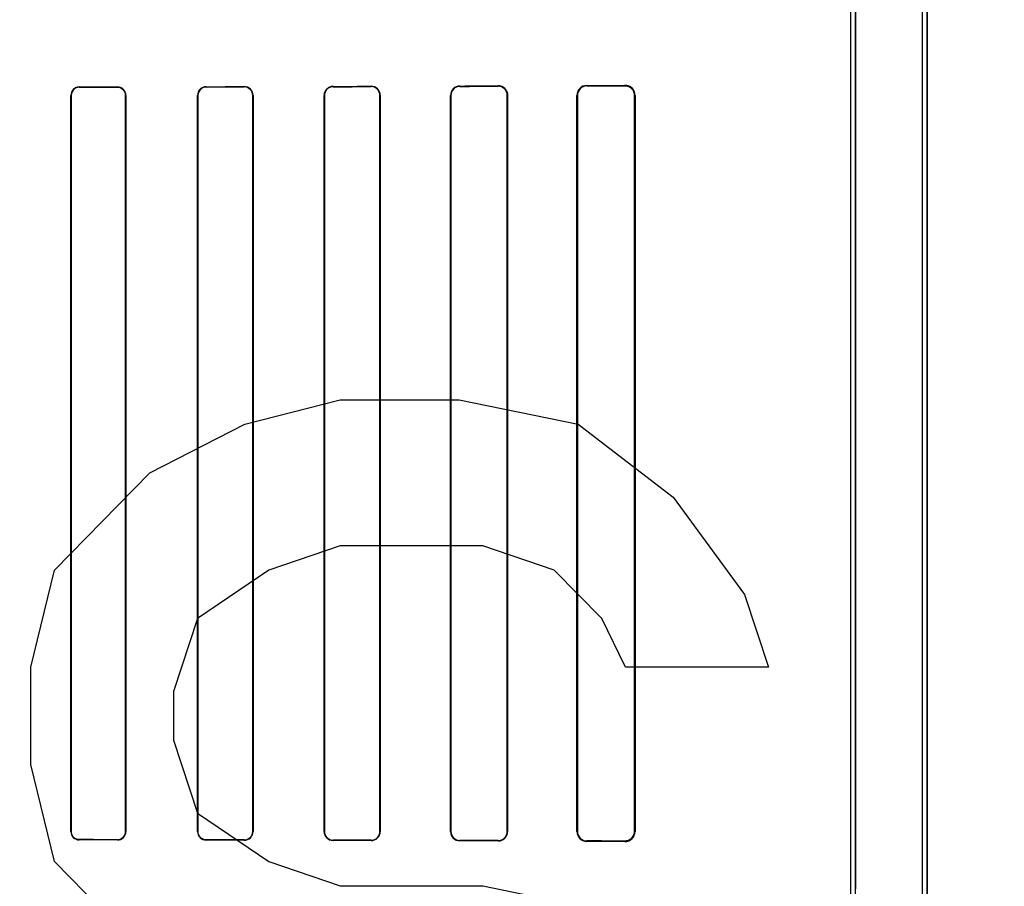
# Model space of a CAD drawing. Header units: millimetres. Extents: x 0 to 297, y 0 to 210.
# Tile 144 of 256: x 56.344 to 56.693, y 158.041 to 158.348. Entities that reach past the tile are written whole.
import ezdxf

# ---------------------------------------------------------------- set-up
doc = ezdxf.new("R2010")
doc.units = ezdxf.units.MM
doc.header["$LTSCALE"] = 16.335
doc.layers.get('0').update_dxf_attribs({"linetype": 'CONTINUOUS'})
for name, color, linetype in [('AXES_REF', 7, 'CONTINUOUS'), ('INTFCLR_1', 7, 'CONTINUOUS'), ('INTFCLR_72935', 7, 'CONTINUOUS')]:
    doc.layers.add(name, color=color, linetype=linetype)

msp = doc.modelspace()

# ---------------------------------------------------------------- linework, layer by layer
at = {"color": 7, "linetype": 'Continuous'}
for p, q in [((56.4238579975, 158.2044715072), (56.45760801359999, 158.2130885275)), ((56.45760801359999, 158.2130885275), (56.4997954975, 158.2130885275)), ((56.4997954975, 158.2130885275), (56.5419829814, 158.2044715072)), ((56.3901079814, 158.1872374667), (56.4238579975, 158.2044715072)), ((56.5419829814, 158.2044715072), (56.5757329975, 158.1786204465)), ((56.35635801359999, 158.1527693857), (56.3901079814, 158.1872374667)), ((56.5757329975, 158.1786204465), (56.6010454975, 158.1441523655)), ((56.45760801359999, 158.161386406), (56.4322955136, 158.1527693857)), ((56.5082330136, 158.161386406), (56.45760801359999, 158.161386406)), ((56.5335455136, 158.1527693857), (56.5082330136, 158.161386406)), ((56.3479204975, 158.1183013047), (56.35635801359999, 158.1527693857)), ((56.4322955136, 158.1527693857), (56.4069830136, 158.1355353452)), ((56.5504204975, 158.1355353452), (56.5335455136, 158.1527693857)), ((56.6010454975, 158.1441523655), (56.6094830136, 158.1183013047)), ((56.4069830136, 158.1355353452), (56.3985454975, 158.1096842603)), ((56.55885801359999, 158.1183013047), (56.5504204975, 158.1355353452)), ((56.3479204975, 158.0838331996), (56.3479204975, 158.1183013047)), ((56.6094830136, 158.1183013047), (56.55885801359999, 158.1183013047)), ((56.3985454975, 158.1096842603), (56.3985454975, 158.0924502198)), ((56.3985454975, 158.0924502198), (56.4069830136, 158.0665991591)), ((56.35635801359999, 158.0493651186), (56.3479204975, 158.0838331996)), ((56.4069830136, 158.0665991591), (56.4322955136, 158.0493651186)), ((56.3901079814, 158.0148970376), (56.35635801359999, 158.0493651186)), ((56.4322955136, 158.0493651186), (56.45760801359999, 158.0407480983)), ((56.45760801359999, 158.0407480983), (56.5082330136, 158.0407480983)), ((56.5082330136, 158.0407480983), (56.5504204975, 158.0321310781))]:
    msp.add_line(p, q, dxfattribs=at)
for radius in [8.7262453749, 8.7255, 8.6696226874]:
    msp.add_circle((57.5376079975, 154.4105885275), radius, dxfattribs=at)
msp.add_arc((57.5376079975, 154.4105885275), 8.64, 278.2771290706, 261.7228709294, dxfattribs=at)
at = {"layer": 'AXES_REF', "color": 9, "linetype": 'Continuous'}
for radius in [7.9600610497, 5.3357191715]:
    msp.add_circle((57.5376079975, 154.4105885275), radius, dxfattribs=at)
at = {"layer": 'INTFCLR_1', "color": 6, "linetype": 'Continuous'}
for p, q in [((56.6641662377, 157.5605757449), (56.6641662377, 159.9635908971)), ((56.6657531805, 157.5605757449), (56.6657531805, 159.9635757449)), ((56.6387531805, 158.0397441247), (56.6387531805, 159.1244073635)), ((56.6403401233, 159.1244073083), (56.6403401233, 158.0397441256)), ((56.3621003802, 158.0600757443), (56.3621003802, 158.3210757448)), ((56.3622030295, 158.060075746), (56.3622030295, 158.3210757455)), ((56.3815398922, 158.3210757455), (56.3815398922, 158.060075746)), ((56.3816450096, 158.3210757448), (56.3816450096, 158.0600757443)), ((56.4070193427, 158.0600757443), (56.4070193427, 158.3210757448)), ((56.40712742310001, 158.060075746), (56.40712742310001, 158.3210757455)), ((56.42662449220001, 158.3210757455), (56.42662449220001, 158.060075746)), ((56.4267361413, 158.3210757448), (56.4267361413, 158.0600757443)), ((56.4519147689, 158.0600757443), (56.4519147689, 158.3210757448)), ((56.4520307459, 158.060075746), (56.4520307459, 158.3210757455)), ((56.4717321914, 158.3210757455), (56.4717321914, 158.060075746)), ((56.4718534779, 158.3210757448), (56.4718534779, 158.0600757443)), ((56.4967804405, 158.0600757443), (56.4967804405, 158.3210757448)), ((56.4969083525, 158.060075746), (56.4969083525, 158.3210757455)), ((56.51686905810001, 158.3210757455), (56.51686905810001, 158.060075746)), ((56.51700543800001, 158.3210757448), (56.51700543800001, 158.0600757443)), ((56.54160451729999, 158.0600757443), (56.54160451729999, 158.3210757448)), ((56.5417520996, 158.060075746), (56.5417520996, 158.3210757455)), ((56.5620464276, 158.3210757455), (56.5620464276, 158.060075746)), ((56.5622096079, 158.3210757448), (56.5622096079, 158.0600757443))]:
    msp.add_line(p, q, dxfattribs=at)
at = {"layer": 'INTFCLR_1', "color": 9, "linetype": 'Continuous'}
for p, q in [((56.3651063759, 158.3240865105), (56.3651063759, 158.3239834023)), ((56.3786063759, 158.3240044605), (56.3786063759, 158.3241090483)), ((56.4101063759, 158.3241691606), (56.4101063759, 158.3240604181)), ((56.4236063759, 158.3240875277), (56.4236063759, 158.3241984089)), ((56.4551063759, 158.3242758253), (56.4551063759, 158.3241588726)), ((56.4686063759, 158.324193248), (56.4686063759, 158.3243133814)), ((56.5001063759, 158.3244130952), (56.5001063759, 158.3242836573)), ((56.5136063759, 158.3243273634), (56.5136063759, 158.3244618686)), ((56.5451063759, 158.3245937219), (56.5451063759, 158.3244434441)), ((56.5586063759, 158.3245004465), (56.5586063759, 158.3246600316)), ((56.3622030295, 158.3210757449), (56.3621003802, 158.3210757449)), ((56.3816450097, 158.3210757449), (56.3815398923, 158.3210757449)), ((56.4071274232, 158.3210757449), (56.4070193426, 158.3210757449)), ((56.4267361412, 158.3210757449), (56.42662449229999, 158.3210757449)), ((56.4520307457, 158.3210757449), (56.4519147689, 158.3210757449)), ((56.4718534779, 158.3210757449), (56.4717321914, 158.3210757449)), ((56.4969083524, 158.3210757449), (56.4967804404, 158.3210757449)), ((56.51700543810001, 158.3210757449), (56.51686905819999, 158.3210757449)), ((56.54175209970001, 158.3210757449), (56.5416045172, 158.3210757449)), ((56.5622096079, 158.3210757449), (56.5620464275, 158.3210757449)), ((56.3621003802, 158.0600757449), (56.3622030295, 158.0600757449)), ((56.3651063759, 158.0571680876), (56.3651063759, 158.0570649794)), ((56.3786063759, 158.0570424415), (56.3786063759, 158.0571470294)), ((56.3815398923, 158.0600757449), (56.3816450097, 158.0600757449)), ((56.4070193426, 158.0600757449), (56.4071274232, 158.0600757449)), ((56.4101063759, 158.0570910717), (56.4101063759, 158.0569823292)), ((56.42662449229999, 158.0600757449), (56.4267361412, 158.0600757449)), ((56.4519147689, 158.0600757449), (56.4520307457, 158.0600757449)), ((56.4717321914, 158.0600757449), (56.4718534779, 158.0600757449)), ((56.4967804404, 158.0600757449), (56.4969083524, 158.0600757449)), ((56.51686905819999, 158.0600757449), (56.51700543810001, 158.0600757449)), ((56.5416045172, 158.0600757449), (56.54175209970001, 158.0600757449)), ((56.5620464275, 158.0600757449), (56.5622096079, 158.0600757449)), ((56.4236063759, 158.0569530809), (56.4236063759, 158.0570639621)), ((56.4551063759, 158.0569926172), (56.4551063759, 158.0568756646)), ((56.4686063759, 158.0568381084), (56.4686063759, 158.0569582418)), ((56.5001063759, 158.0568678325), (56.5001063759, 158.0567383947)), ((56.5136063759, 158.0566896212), (56.5136063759, 158.0568241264)), ((56.5451063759, 158.0567080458), (56.5451063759, 158.056557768)), ((56.5586063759, 158.0564914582), (56.5586063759, 158.0566510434))]:
    msp.add_line(p, q, dxfattribs=at)
at = {"layer": 'INTFCLR_1', "color": 7, "linetype": 'Continuous'}
for points in [[(56.5147273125, 158.3242754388), (56.5146119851, 158.3243130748), (56.5144941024, 158.3243469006), (56.5143737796, 158.3243767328), (56.5142512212, 158.3244023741), (56.5141264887, 158.324423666), (56.5139994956, 158.32444046), (56.5138703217, 158.3244525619), (56.5137392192, 158.3244597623), (56.5136063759, 158.3244618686)], [(56.5586063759, 158.3245004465), (56.55872897, 158.3244987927), (56.5588526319, 158.3244926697), (56.5589771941, 158.3244819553), (56.5591034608, 158.324466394), (56.5592302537, 158.3244459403), (56.5593544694, 158.3244211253), (56.5594750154, 158.3243924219), (56.55959275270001, 158.3243598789), (56.559707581, 158.3243237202)], [(56.5597029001, 158.0568262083), (56.5595903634, 158.0567909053), (56.5594752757, 158.0567591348), (56.559357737, 158.056731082), (56.5592379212, 158.0567069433), (56.5591158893, 158.0566868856), (56.5589915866, 158.0566710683), (56.558865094, 158.0566596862), (56.558736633, 158.0566529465), (56.5586063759, 158.0566510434)]]:
    msp.add_lwpolyline(points, dxfattribs=at)
at = {"layer": 'INTFCLR_1', "color": 6, "linetype": 'Continuous'}
for centre, radius, start, end in [((56.3651121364, 158.3210747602), 0.0030117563, 90.109587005, 179.9812692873), ((56.36511165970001, 158.3210747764), 0.0029086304, 90.10408288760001, 179.980909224), ((56.3786107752, 158.3210748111), 0.003034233, 0.0176303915, 90.08306988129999), ((56.4101136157, 158.321074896), 0.0030942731, 90.134059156, 179.984283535), ((56.4101129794, 158.321074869), 0.0029855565, 90.1267245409, 179.9831777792), ((56.4236127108, 158.3210749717), 0.0031234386, 0.0141820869, 90.11620591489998), ((56.4236118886, 158.3210749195), 0.0030126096, 0.0157097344, 90.1048457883), ((56.4551154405, 158.3210751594), 0.0032006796, 90.1622656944, 179.9895203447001), ((56.45511456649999, 158.321075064), 0.0030838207, 90.15217518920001, 179.9873378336), ((56.468615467, 158.3210753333), 0.0032380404, 0.0072817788, 90.16086454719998), ((56.4686141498, 158.3210751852), 0.0031180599, 0.0102966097, 90.14285178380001), ((56.5001185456, 158.3210749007), 0.0033381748, 90.2088773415, 179.9855109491), ((56.5001165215, 158.3210754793), 0.0032081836, 90.1811887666, 179.9952462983), ((56.513616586, 158.3210747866), 0.0032525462, 0.0168928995, 90.17985124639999), ((56.54512265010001, 158.3210756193), 0.0035181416, 90.26503958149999, 179.9979554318), ((56.5451199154, 158.3210756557), 0.0033678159, 90.2303425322, 179.9984711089), ((56.5586251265, 158.3210755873), 0.0035844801, 0.0025182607, 90.29971743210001), ((56.3651121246, 158.0600767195), 0.0030117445, 180.0185526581, 269.890636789), ((56.3786102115, 158.060076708), 0.0029296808, 269.924989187, 359.9811861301), ((56.3786107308, 158.0600767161), 0.0030342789, 269.9177693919, 359.9816500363), ((56.4101135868, 158.0600765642), 0.0030942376, 180.0151829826, 269.8664752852), ((56.4236118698, 158.0600765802), 0.0030126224, 269.8955109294, 359.9841347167), ((56.4236126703, 158.0600765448), 0.0031234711, 269.8845370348, 359.9853160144), ((56.4551153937, 158.0600763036), 0.00320064, 180.0100117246, 269.8385707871), ((56.4551145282, 158.0600764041), 0.0030837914, 180.0122275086, 269.8485352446), ((56.4686141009, 158.0600763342), 0.0031181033, 269.8580478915, 359.9891927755), ((56.4686154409, 158.0600761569), 0.0032380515, 269.8395973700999, 359.9926992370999), ((56.50011761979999, 158.0600757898), 0.0033372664, 180.0007805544, 269.8069658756), ((56.5001163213, 158.0600757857), 0.0032079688, 180.0007084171, 269.8223749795), ((56.5136166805, 158.0600766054), 0.0032524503, 269.8184781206, 359.984861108), ((56.5136192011, 158.0600758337), 0.0033862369, 269.7829984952, 359.9984870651), ((56.5451226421, 158.060075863), 0.0035181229, 180.001934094, 269.7350911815), ((56.5451198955, 158.0600758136), 0.0033677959, 180.0011503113, 269.7699951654), ((56.5586251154, 158.0600759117), 0.0035845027, 269.7004602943, 359.9973237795)]:
    msp.add_arc(centre, radius, start, end, dxfattribs=at)
for centre, major_axis, ratio, start_param, end_param in [((56.1693563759, 158.3255757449), (0.4693968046, 0), 0.0034906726, -1.140627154, -1.1087454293), ((56.1693563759, 158.3255757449), (0.4963968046, 0), 0.0034906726, -1.165444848, -1.1356558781), ((56.1693563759, 158.3255757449), (0.4693968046, 0), 0.0034906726, -1.0322457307, -0.9983944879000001), ((56.1693563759, 158.3255757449), (0.4963968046, 0), 0.0034906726, -1.0644388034, -1.0330623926), ((56.1693563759, 158.3255757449), (0.4693968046, 0), 0.0034906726, -0.9162996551, -0.8795209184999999), ((56.1693563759, 158.3255757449), (0.4963968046, 0), 0.0034906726, -0.9573995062, -0.9237350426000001), ((56.1693563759, 158.3255757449), (0.4693968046, 0), 0.0034906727, -0.7888979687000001, -0.7475038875), ((56.1693563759, 158.3255757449), (0.4963968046, 0), 0.0034906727, -0.8415583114, -0.8044638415), ((56.1693563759, 158.3255757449), (0.4693968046, 0), 0.0034906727, -0.642674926, -0.5930216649), ((56.1693563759, 158.3255757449), (0.4963968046, 0), 0.0034906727, -0.7121557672, -0.6694696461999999), ((56.1693563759, 158.0555757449), (0.4963968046, 0), 0.0034906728, 1.1356558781, 1.165444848), ((56.1693563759, 158.0555757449), (0.4963968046, 0), 0.0034906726, 1.0330623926, 1.0644388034), ((56.1693563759, 158.0555757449), (0.4693968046, 0), 0.0034906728, 1.1087454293, 1.140627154), ((56.1693563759, 158.0555757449), (0.4693968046, 0), 0.0034906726, 0.9983944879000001, 1.0322457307), ((56.1693563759, 158.0555757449), (0.4963968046, 0), 0.0034906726, 0.9237350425, 0.9573995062), ((56.1693563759, 158.0555757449), (0.4693968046, 0), 0.0034906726, 0.8795209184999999, 0.9162996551), ((56.1693563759, 158.055575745), (0.4963968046, 0), 0.0034906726, 0.8044638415, 0.8415583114), ((56.1693563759, 158.055575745), (0.4693968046, 0), 0.0034906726, 0.7475038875, 0.7888979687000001), ((56.1693563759, 158.0555757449), (0.4963968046, 0), 0.0034906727, 0.6694696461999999, 0.7121557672), ((56.1693563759, 158.0555757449), (0.4693968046, 0), 0.0034906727, 0.5930216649, 0.642674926)]:
    msp.add_ellipse(centre, major_axis=major_axis, ratio=ratio, start_param=start_param, end_param=end_param, dxfattribs=at)
for points, knots in [([(56.378606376, 158.3240044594), (56.3791972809, 158.3240054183), (56.38072507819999, 158.3235545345), (56.3815398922, 158.3219751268), (56.3815398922, 158.3210757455)], [0, 0, 0, 0, 0.3965046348, 1, 1, 1, 1]), ([(56.3651063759, 158.0571680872), (56.3645246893, 158.0571689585), (56.3630131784, 158.0576156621), (56.3622030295, 158.0591808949), (56.3622030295, 158.060075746)], [0, 0, 0, 0, 0.3939533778, 1, 1, 1, 1]), ([(56.4101063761, 158.057091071), (56.40949745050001, 158.0570922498), (56.4079438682, 158.0575634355), (56.40712742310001, 158.0591685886), (56.40712742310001, 158.060075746)], [0, 0, 0, 0, 0.4016444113, 1, 1, 1, 1])]:
    msp.add_open_spline(points, degree=3, knots=knots, dxfattribs=at)
at = {"layer": 'INTFCLR_1', "color": 7, "linetype": 'Continuous'}
for points, knots in [([(56.51360637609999, 158.324461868), (56.5140833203, 158.3244587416), (56.5151896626, 158.3242330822), (56.5166045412, 158.3230491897), (56.5170100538, 158.3217386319), (56.51700543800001, 158.3210757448)], [0, 0, 0, 0, 0.2716433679, 0.622451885, 1, 1, 1, 1]), ([(56.55860637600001, 158.3245004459), (56.55905623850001, 158.3244942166), (56.5600738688, 158.3243066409), (56.5615570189, 158.3232125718), (56.5620502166, 158.3218435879), (56.5620464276, 158.3210757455)], [0, 0, 0, 0, 0.2535526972, 0.567262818, 1, 1, 1, 1]), ([(56.5620464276, 158.060075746), (56.5620466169, 158.0594801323), (56.56173642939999, 158.0583347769), (56.5604720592, 158.0570003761), (56.5592596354, 158.056662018), (56.55860637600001, 158.0566510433)], [0, 0, 0, 0, 0.3351505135, 0.6323605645, 1, 1, 1, 1]), ([(56.5620464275, 158.0600757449), (56.5620464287, 158.0596212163), (56.56177947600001, 158.0582183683), (56.5605949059, 158.0571230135), (56.5597029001, 158.0568262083)], [0, 0, 0, 0, 0.3259162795, 1, 1, 1, 1])]:
    msp.add_open_spline(points, degree=3, knots=knots, dxfattribs=at)
at = {"layer": 'INTFCLR_72935', "color": 6, "linetype": 'Continuous'}
for p, q in [((56.66416623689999, 157.5605757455), (56.66416623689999, 159.9636060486)), ((56.6657531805, 159.9635757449), (56.6657531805, 157.5605757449)), ((56.6387531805, 158.037108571), (56.6387531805, 159.1270429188)), ((56.6403401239, 158.0354973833), (56.6403401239, 159.1286541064)), ((56.3621003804, 158.3210757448), (56.3621003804, 158.0600757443)), ((56.3622030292, 158.3210757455), (56.3622030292, 158.060075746)), ((56.3815398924, 158.060075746), (56.3815398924, 158.3210757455)), ((56.3816450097, 158.0600757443), (56.3816450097, 158.3210757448)), ((56.4070193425, 158.3210757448), (56.4070193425, 158.0600757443)), ((56.4071274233, 158.3210757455), (56.4071274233, 158.060075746)), ((56.42662449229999, 158.060075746), (56.42662449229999, 158.3210757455)), ((56.42673614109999, 158.0600757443), (56.42673614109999, 158.3210757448)), ((56.4519147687, 158.3210757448), (56.4519147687, 158.0600757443)), ((56.4520307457, 158.3210757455), (56.4520307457, 158.060075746)), ((56.4717321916, 158.060075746), (56.4717321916, 158.3210757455)), ((56.4718534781, 158.0600757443), (56.4718534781, 158.3210757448)), ((56.49678044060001, 158.3210757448), (56.49678044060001, 158.0600757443)), ((56.4969083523, 158.3210757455), (56.4969083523, 158.060075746)), ((56.51686905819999, 158.060075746), (56.51686905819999, 158.3210757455)), ((56.51700543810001, 158.0600757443), (56.51700543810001, 158.3210757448)), ((56.5416045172, 158.3210757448), (56.5416045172, 158.0600757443)), ((56.54175209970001, 158.3210757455), (56.54175209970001, 158.060075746)), ((56.5620464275, 158.060075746), (56.5620464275, 158.3210757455)), ((56.56220960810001, 158.0600757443), (56.56220960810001, 158.3210757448))]:
    msp.add_line(p, q, dxfattribs=at)
at = {"layer": 'INTFCLR_72935', "color": 9, "linetype": 'Continuous'}
for p, q in [((56.3651063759, 158.3239834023), (56.3651063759, 158.3240865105)), ((56.3786063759, 158.3241090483), (56.3786063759, 158.3240044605)), ((56.4101063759, 158.3240604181), (56.4101063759, 158.3241691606)), ((56.4236063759, 158.3241984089), (56.4236063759, 158.3240875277)), ((56.4551063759, 158.3241588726), (56.4551063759, 158.3242758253)), ((56.4686063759, 158.3243133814), (56.4686063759, 158.324193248)), ((56.5001063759, 158.3242836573), (56.5001063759, 158.3244130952)), ((56.5136063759, 158.3244618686), (56.5136063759, 158.3243273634)), ((56.5451063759, 158.3244434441), (56.5451063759, 158.3245937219)), ((56.5586063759, 158.3246600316), (56.5586063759, 158.3245004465)), ((56.3621003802, 158.3210757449), (56.3622030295, 158.3210757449)), ((56.3815398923, 158.3210757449), (56.3816450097, 158.3210757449)), ((56.4070193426, 158.3210757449), (56.4071274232, 158.3210757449)), ((56.42662449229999, 158.3210757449), (56.4267361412, 158.3210757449)), ((56.4519147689, 158.3210757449), (56.4520307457, 158.3210757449)), ((56.4717321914, 158.3210757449), (56.4718534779, 158.3210757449)), ((56.4967804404, 158.3210757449), (56.4969083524, 158.3210757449)), ((56.51686905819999, 158.3210757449), (56.51700543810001, 158.3210757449)), ((56.5416045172, 158.3210757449), (56.54175209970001, 158.3210757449)), ((56.5620464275, 158.3210757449), (56.5622096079, 158.3210757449)), ((56.3622030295, 158.0600757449), (56.3621003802, 158.0600757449)), ((56.3651063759, 158.0570649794), (56.3651063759, 158.0571680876)), ((56.3786063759, 158.0571470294), (56.3786063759, 158.0570424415)), ((56.3816450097, 158.0600757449), (56.3815398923, 158.0600757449)), ((56.4071274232, 158.0600757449), (56.4070193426, 158.0600757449)), ((56.4101063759, 158.0569823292), (56.4101063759, 158.0570910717)), ((56.4267361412, 158.0600757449), (56.42662449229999, 158.0600757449)), ((56.4520307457, 158.0600757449), (56.4519147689, 158.0600757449)), ((56.4718534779, 158.0600757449), (56.4717321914, 158.0600757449)), ((56.4969083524, 158.0600757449), (56.4967804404, 158.0600757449)), ((56.51700543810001, 158.0600757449), (56.51686905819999, 158.0600757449)), ((56.54175209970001, 158.0600757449), (56.5416045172, 158.0600757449)), ((56.5622096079, 158.0600757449), (56.5620464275, 158.0600757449)), ((56.4236063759, 158.0570639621), (56.4236063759, 158.0569530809)), ((56.4551063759, 158.0568756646), (56.4551063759, 158.0569926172)), ((56.4686063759, 158.0569582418), (56.4686063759, 158.0568381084)), ((56.5001063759, 158.0567383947), (56.5001063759, 158.0568678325)), ((56.5136063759, 158.0568241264), (56.5136063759, 158.0566896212)), ((56.5451063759, 158.056557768), (56.5451063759, 158.0567080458)), ((56.5586063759, 158.0566510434), (56.5586063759, 158.0564914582))]:
    msp.add_line(p, q, dxfattribs=at)
at = {"layer": 'INTFCLR_72935', "color": 7, "linetype": 'Continuous'}
for points in [[(56.5586063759, 158.3246600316), (56.5587454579, 158.324658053), (56.5588807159, 158.3246509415), (56.5590119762, 158.3246391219), (56.5591386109, 158.3246230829), (56.5592609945, 158.3246031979), (56.5593804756, 158.3245795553), (56.5594974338, 158.3245522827), (56.55961130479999, 158.3245217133), (56.5597220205, 158.3244880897)], [(56.5597029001, 158.3243252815), (56.5595903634, 158.3243605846), (56.5594752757, 158.3243923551), (56.559357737, 158.3244204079), (56.5592379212, 158.3244445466), (56.5591158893, 158.3244646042), (56.5589915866, 158.3244804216), (56.5588650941, 158.3244918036), (56.558736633, 158.3244985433), (56.5586063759, 158.3245004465)], [(56.5147273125, 158.056876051), (56.5146119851, 158.056838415), (56.5144941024, 158.0568045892), (56.5143737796, 158.0567747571), (56.5142512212, 158.0567491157), (56.5141264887, 158.0567278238), (56.5139994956, 158.0567110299), (56.5138703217, 158.056698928), (56.5137392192, 158.0566917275), (56.5136063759, 158.0566896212)], [(56.5586063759, 158.0566510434), (56.55872896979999, 158.0566526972), (56.5588526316, 158.0566588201), (56.5589771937, 158.0566695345), (56.5591034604, 158.0566850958), (56.5592302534, 158.0567055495), (56.5593544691, 158.0567303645), (56.55947501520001, 158.0567590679), (56.5595927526, 158.0567916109), (56.559707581, 158.0568277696)], [(56.5597240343, 158.0566640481), (56.5596131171, 158.0566302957), (56.5594990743, 158.0565996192), (56.5593819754, 158.0565722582), (56.5592624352, 158.056548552), (56.5591400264, 158.0565286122), (56.5590132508, 158.0565125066), (56.5588816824, 158.0565006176), (56.5587459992, 158.0564934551), (56.5586063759, 158.0564914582)]]:
    msp.add_lwpolyline(points, dxfattribs=at)
at = {"layer": 'INTFCLR_72935', "color": 6, "linetype": 'Continuous'}
for centre, radius, start, end in [((56.3651112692, 158.3210756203), 0.0030108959, 90.09311301, 179.9976313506), ((56.37861073, 158.321074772), 0.0030342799, 0.0183684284, 90.08222005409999), ((56.3786110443, 158.321075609), 0.0029288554, 0.0026712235, 90.09132916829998), ((56.4101129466, 158.3210755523), 0.0030936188, 90.121691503, 179.9964345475), ((56.4236133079, 158.3210755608), 0.0031228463, 0.0033756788, 90.12718109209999), ((56.4236125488, 158.3210755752), 0.003011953, 0.0032397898, 90.1174247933), ((56.4551150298, 158.3210755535), 0.0032002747, 90.1549359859, 179.9965746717), ((56.4551140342, 158.3210755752), 0.0030833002, 90.1423126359, 179.9968340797), ((56.4686156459, 158.3210755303), 0.0032378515, 0.0037955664, 90.16403725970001), ((56.4686144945, 158.3210755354), 0.0031177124, 0.003861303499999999, 90.1491993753), ((56.5001179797, 158.3210755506), 0.0033375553, 90.19920160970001, 179.9966653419), ((56.5001164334, 158.3210755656), 0.0032080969, 90.17962470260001, 179.9967863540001), ((56.51361920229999, 158.3210756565), 0.0033862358, 0.0014935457, 90.2170262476), ((56.5136172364, 158.3210755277), 0.0032518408, 0.003837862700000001, 90.19135567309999), ((56.5451227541, 158.3210754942), 0.0035182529, 90.2667215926, 179.995918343), ((56.5451198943, 158.3210756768), 0.0033677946, 90.22998807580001, 179.9988311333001), ((56.3651121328, 158.0600767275), 0.0030117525, 180.0187044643, 269.8904849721), ((56.36511079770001, 158.0600758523), 0.0029077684, 180.0020936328, 269.9128759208), ((56.3786115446, 158.0600759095), 0.0030334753, 269.9023724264, 359.9968801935), ((56.4101129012, 158.0600758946), 0.0030935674, 180.0027837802, 269.8791471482), ((56.4101122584, 158.0600759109), 0.0029848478, 180.0031639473, 269.8870813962), ((56.42361193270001, 158.0600765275), 0.0030125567, 269.8943175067, 359.9851364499), ((56.4236132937, 158.0600759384), 0.0031228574, 269.8730805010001, 359.9964384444), ((56.4551150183, 158.0600759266), 0.0032002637, 180.0032631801, 269.8452700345), ((56.4551140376, 158.0600759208), 0.0030833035, 180.0032482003, 269.8576239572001), ((56.4686145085, 158.0600759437), 0.0031176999, 269.8505441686, 359.9963674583), ((56.4686156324, 158.0600759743), 0.0032378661, 269.8362017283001, 359.9959296), ((56.50011813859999, 158.0600760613), 0.003337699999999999, 180.0054425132, 269.7980780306), ((56.5001164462, 158.0600759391), 0.0032081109, 180.0034479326, 269.820147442), ((56.5136170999, 158.0600760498), 0.003251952, 269.8110543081, 359.9946484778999), ((56.5451230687, 158.0600762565), 0.0035185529, 180.0083406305, 269.7281759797), ((56.5451199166, 158.0600758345), 0.0033678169, 180.0015055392, 269.7696343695)]:
    msp.add_arc(centre, radius, start, end, dxfattribs=at)
for centre, major_axis, ratio, start_param, end_param in [((56.1693563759, 158.3255757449), (0.4693968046, 0), 0.0034906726, -1.140627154, -1.1087454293), ((56.1693563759, 158.3255757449), (0.4963968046, 0), 0.0034906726, -1.165444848, -1.1356558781), ((56.1693563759, 158.3255757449), (0.4693968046, 0), 0.0034906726, -1.0322457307, -0.9983944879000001), ((56.1693563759, 158.3255757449), (0.4963968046, 0), 0.0034906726, -1.0644388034, -1.0330623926), ((56.1693563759, 158.3255757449), (0.4693968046, 0), 0.0034906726, -0.9162996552, -0.8795209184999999), ((56.1693563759, 158.3255757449), (0.4963968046, 0), 0.0034906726, -0.9573995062, -0.9237350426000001), ((56.1693563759, 158.3255757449), (0.4693968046, 0), 0.0034906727, -0.7888979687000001, -0.7475038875), ((56.1693563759, 158.3255757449), (0.4963968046, 0), 0.0034906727, -0.8415583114, -0.8044638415), ((56.1693563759, 158.3255757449), (0.4693968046, 0), 0.0034906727, -0.642674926, -0.5930216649), ((56.1693563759, 158.3255757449), (0.4963968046, 0), 0.0034906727, -0.7121557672, -0.6694696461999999), ((56.1693563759, 158.0555757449), (0.4963968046, 0), 0.0034906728, 1.1356558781, 1.165444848), ((56.1693563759, 158.0555757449), (0.4963968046, 0), 0.0034906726, 1.0330623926, 1.0644388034), ((56.1693563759, 158.0555757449), (0.4693968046, 0), 0.0034906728, 1.1087454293, 1.140627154), ((56.1693563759, 158.0555757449), (0.4693968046, 0), 0.0034906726, 0.9983944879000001, 1.0322457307), ((56.1693563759, 158.0555757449), (0.4963968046, 0), 0.0034906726, 0.9237350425, 0.9573995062), ((56.1693563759, 158.0555757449), (0.4693968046, 0), 0.0034906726, 0.8795209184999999, 0.9162996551), ((56.1693563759, 158.055575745), (0.4963968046, 0), 0.0034906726, 0.8044638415, 0.8415583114), ((56.1693563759, 158.055575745), (0.4693968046, 0), 0.0034906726, 0.7475038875, 0.7888979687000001), ((56.1693563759, 158.0555757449), (0.4963968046, 0), 0.0034906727, 0.6694696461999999, 0.7121557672), ((56.1693563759, 158.0555757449), (0.4693968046, 0), 0.0034906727, 0.5930216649, 0.642674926)]:
    msp.add_ellipse(centre, major_axis=major_axis, ratio=ratio, start_param=start_param, end_param=end_param, dxfattribs=at)
for points, knots in [([(56.36510637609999, 158.323983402), (56.3645143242, 158.3239825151), (56.3630003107, 158.3235255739), (56.3622030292, 158.3219609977), (56.3622030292, 158.3210757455)], [0, 0, 0, 0, 0.4007653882, 1, 1, 1, 1]), ([(56.4101063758, 158.3240604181), (56.4094858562, 158.3240592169), (56.4079296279, 158.3235762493), (56.4071274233, 158.3219720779), (56.4071274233, 158.3210757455)], [0, 0, 0, 0, 0.4090842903, 1, 1, 1, 1]), ([(56.3786063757, 158.0571470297), (56.3792096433, 158.0571460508), (56.3807403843, 158.0576093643), (56.3815398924, 158.0591878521), (56.3815398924, 158.060075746)], [0, 0, 0, 0, 0.4045624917, 1, 1, 1, 1])]:
    msp.add_open_spline(points, degree=3, knots=knots, dxfattribs=at)
at = {"layer": 'INTFCLR_72935', "color": 7, "linetype": 'Continuous'}
for points, knots in [([(56.56220960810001, 158.3210757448), (56.5622095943, 158.3216439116), (56.5619441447, 158.3227180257), (56.5607466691, 158.3241972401), (56.5594074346, 158.3246500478), (56.55860637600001, 158.3246600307)], [0, 0, 0, 0, 0.3057554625, 0.5688817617, 1, 1, 1, 1]), ([(56.5620464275, 158.3210757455), (56.5620466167, 158.3216713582), (56.5617364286, 158.3228167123), (56.5604720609, 158.3241511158), (56.55925963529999, 158.3244894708), (56.5586063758, 158.3245004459)], [0, 0, 0, 0, 0.3351499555, 0.6323604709, 1, 1, 1, 1]), ([(56.5136063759, 158.056689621), (56.5140833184, 158.0566927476), (56.5151896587, 158.0569184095), (56.5166045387, 158.0581022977), (56.517010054, 158.0594128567), (56.51700543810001, 158.0600757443)], [0, 0, 0, 0, 0.2716425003, 0.6224514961, 1, 1, 1, 1]), ([(56.5586063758, 158.0566510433), (56.5592507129, 158.0566599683), (56.5604607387, 158.0569947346), (56.56173203, 158.058323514), (56.5620493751, 158.0594783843), (56.5620464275, 158.060075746)], [0, 0, 0, 0, 0.3625792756, 0.6638826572, 1, 1, 1, 1]), ([(56.55860637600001, 158.0564914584), (56.5592185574, 158.0564983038), (56.5603694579, 158.0567855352), (56.5617937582, 158.0580589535), (56.562212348, 158.059342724), (56.56220960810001, 158.0600757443)], [0, 0, 0, 0, 0.329149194, 0.6059016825, 1, 1, 1, 1]), ([(56.559707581, 158.0568277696), (56.5602822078, 158.0570198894), (56.5615131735, 158.0578302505), (56.5620464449, 158.0592811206), (56.5620464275, 158.0600757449)], [0, 0, 0, 0, 0.4326207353, 1, 1, 1, 1])]:
    msp.add_open_spline(points, degree=3, knots=knots, dxfattribs=at)

doc.saveas('drawing.dxf')
